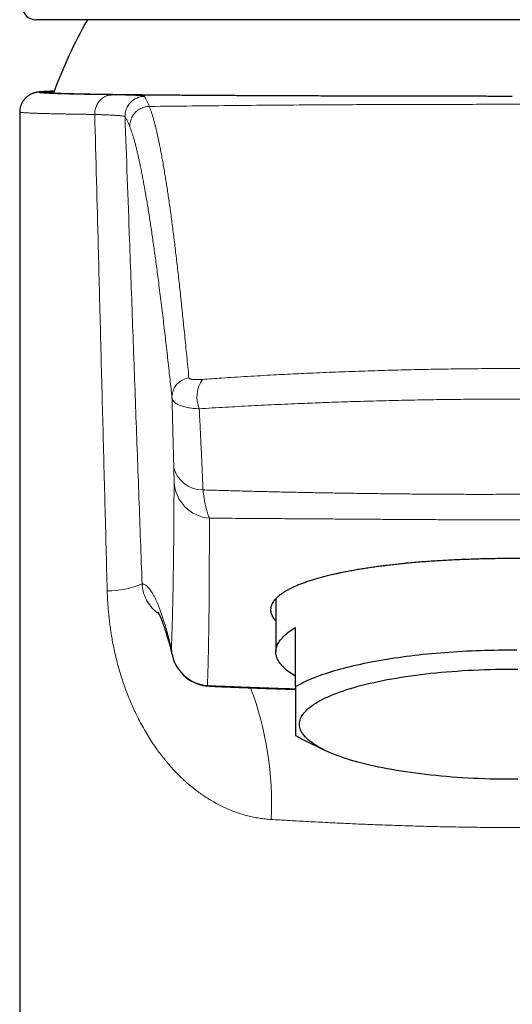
# Model space of a CAD drawing. Header units: millimetres. Extents: x 8 to 674, y 12 to 828.
# Tile 15 of 25: x 326 to 352, y 740 to 790. Entities that reach past the tile are written whole.
import ezdxf

# ---------------------------------------------------------------- set-up
doc = ezdxf.new("R2010")
doc.units = ezdxf.units.MM

msp = doc.modelspace()

# ---------------------------------------------------------------- linework, layer by layer
at = {"color": 7, "linetype": 'Continuous', "lineweight": 30}
for p, q in [((351.5, 790.443), (327.324, 790.443)), ((375.676, 790.443), (351.5, 790.443)), ((330.962, 786.637), (331.145, 786.635)), ((326.5, 785.757), (326.5, 653.943)), ((339.5, 761.06), (339.5, 758.365)), ((340.5, 756.605), (340.5, 759.606)), ((334.256, 758.142), (334.257, 758.14)), ((340.871, 753.922), (341.934, 753.397))]:
    msp.add_line(p, q, dxfattribs=at)
at = {"color": 7, "linetype": 'Continuous', "lineweight": 30, "flags": 128}
for points in [[(340.5, 757.124), (340.414, 757.176), (340.332, 757.229), (340.254, 757.282), (340.179, 757.335), (340.108, 757.389), (340.041, 757.443), (339.978, 757.497), (339.919, 757.552), (339.863, 757.607), (339.812, 757.662), (339.764, 757.717), (339.72, 757.773), (339.68, 757.829), (339.644, 757.885), (339.613, 757.941), (339.585, 757.997), (339.561, 758.054), (339.541, 758.11), (339.525, 758.167), (339.513, 758.223), (339.505, 758.28), (339.501, 758.337), (339.501, 758.394), (339.505, 758.45), (339.513, 758.507), (339.525, 758.564), (339.541, 758.62), (339.561, 758.677), (339.585, 758.733), (339.613, 758.789), (339.644, 758.846), (339.68, 758.902), (339.72, 758.957), (339.764, 759.013), (339.812, 759.068), (339.863, 759.124), (339.919, 759.178), (339.978, 759.233), (340.041, 759.287), (340.108, 759.342), (340.179, 759.395), (340.254, 759.449), (340.332, 759.502), (340.414, 759.554), (340.5, 759.606)], [(340.5, 756.605), (340.595, 756.66), (340.694, 756.714), (340.796, 756.768), (340.903, 756.821), (341.014, 756.874), (341.129, 756.926), (341.247, 756.978), (341.37, 757.029), (341.496, 757.079), (341.626, 757.129), (341.76, 757.178), (341.897, 757.226), (342.038, 757.274), (342.182, 757.321), (342.33, 757.367), (342.481, 757.413), (342.636, 757.457), (342.794, 757.501), (342.955, 757.545), (343.12, 757.587), (343.287, 757.628), (343.458, 757.669), (343.631, 757.709), (343.808, 757.748), (343.987, 757.786), (344.17, 757.823), (344.355, 757.859), (344.542, 757.894), (344.733, 757.929), (344.925, 757.962), (345.121, 757.994), (345.318, 758.026), (345.518, 758.056), (345.72, 758.086), (345.925, 758.114), (346.131, 758.142), (346.34, 758.168), (346.55, 758.193), (346.762, 758.217), (346.976, 758.241), (347.192, 758.263), (347.409, 758.284), (347.628, 758.304), (347.848, 758.322), (348.07, 758.34), (348.292, 758.357), (348.517, 758.372), (348.742, 758.387), (348.968, 758.4), (349.195, 758.412), (349.423, 758.423), (349.652, 758.433), (349.881, 758.441), (350.112, 758.449), (350.342, 758.455), (350.573, 758.46), (350.805, 758.464), (351.036, 758.467), (351.268, 758.469), (351.5, 758.47), (351.732, 758.469)], [(351.5, 751.899), (351.217, 751.9), (350.935, 751.903), (350.653, 751.908), (350.371, 751.915), (350.09, 751.923), (349.811, 751.934), (349.532, 751.946), (349.255, 751.961), (348.979, 751.977), (348.705, 751.995), (348.433, 752.015), (348.163, 752.036), (347.895, 752.06), (347.63, 752.085), (347.367, 752.112), (347.107, 752.141), (346.85, 752.172), (346.597, 752.204), (346.347, 752.238), (346.1, 752.274), (345.857, 752.311), (345.618, 752.35), (345.383, 752.391), (345.152, 752.433), (344.925, 752.477), (344.703, 752.522), (344.486, 752.569), (344.273, 752.617), (344.066, 752.667), (343.863, 752.718), (343.666, 752.771), (343.474, 752.824), (343.288, 752.879), (343.107, 752.936), (342.932, 752.993), (342.763, 753.052), (342.599, 753.111), (342.442, 753.172), (342.291, 753.234), (342.147, 753.297), (342.009, 753.361), (341.877, 753.426), (341.752, 753.491), (341.634, 753.558), (341.522, 753.625), (341.417, 753.693), (341.319, 753.762), (341.229, 753.831), (341.145, 753.901), (341.068, 753.971), (340.998, 754.042), (340.936, 754.114), (340.881, 754.185), (340.833, 754.257), (340.792, 754.33), (340.759, 754.402), (340.733, 754.475), (340.715, 754.548), (340.704, 754.621), (340.7, 754.695), (340.704, 754.768), (340.715, 754.841), (340.733, 754.914), (340.759, 754.987), (340.792, 755.06), (340.833, 755.132), (340.881, 755.204), (340.936, 755.276), (340.998, 755.347), (341.068, 755.418), (341.145, 755.489), (341.229, 755.558), (341.319, 755.628), (341.417, 755.696), (341.522, 755.764), (341.634, 755.832), (341.752, 755.898), (341.877, 755.964), (342.009, 756.028), (342.147, 756.092), (342.291, 756.155), (342.442, 756.217), (342.599, 756.278), (342.763, 756.338), (342.932, 756.396), (343.107, 756.454), (343.288, 756.51), (343.474, 756.565), (343.666, 756.619), (343.863, 756.671), (344.066, 756.722), (344.273, 756.772), (344.486, 756.82), (344.703, 756.867), (344.925, 756.912), (345.152, 756.956), (345.383, 756.998), (345.618, 757.039), (345.857, 757.078), (346.1, 757.115), (346.347, 757.151), (346.597, 757.185), (346.85, 757.218), (347.107, 757.248), (347.367, 757.277), (347.63, 757.304), (347.895, 757.33), (348.163, 757.353), (348.433, 757.375), (348.705, 757.395), (348.979, 757.413), (349.255, 757.429), (349.532, 757.443), (349.811, 757.455), (350.09, 757.466), (350.371, 757.475), (350.653, 757.481), (350.935, 757.486), (351.217, 757.489), (351.5, 757.49), (351.783, 757.489)], [(351.783, 751.9), (351.5, 751.899)]]:
    msp.add_lwpolyline(points, dxfattribs=at)
at = {"color": 7, "linetype": 'Continuous', "lineweight": 30}
for centre, radius, start, end in [((327.324, 791.143), 0.7, 180.4027, 270), ((351.5, 778.193), 24.8, 150.399, 159.921), ((336.197, 758.625), 2, 193.9722, 267.5366), ((343.305, 758.874), 5.517, 239.4392, 243.8144)]:
    msp.add_arc(centre, radius, start, end, dxfattribs=at)
at = {"color": 252, "linetype": 'Continuous', "lineweight": 0}
for centre, radius, start, end in [((331.249, 785.699), 0.941, 96.3635, 183.9307), ((332.844, 785.553), 1, 90.7392, 182.0384), ((335.222, 771.283), 0.994, 97.8341, 181.5381), ((337.068, 771.294), 1.572, 145.1488, 202.1988), ((335.786, 768.102), 1.518, 195.312, 270.6055), ((336.284, 767.093), 1.953, 183.2534, 265.5167), ((330.93, 766.065), 4.605, 270.1487, 292.7588), ((336.186, 758.639), 1.989, 182.4006, 265.3767), ((336.191, 758.624), 1.994, 181.9594, 193.9721), ((336.121, 756.797), 0.17, 235.7615, 266.629), ((322.575, 750.683), 16.708, 357.1833, 20.5353)]:
    msp.add_arc(centre, radius, start, end, dxfattribs=at)
at = {"color": 7, "linetype": 'Continuous', "lineweight": 30}
for points, knots in [([(328.249, 786.815), (328.248, 786.815), (328.221, 786.814), (328.171, 786.812), (328.098, 786.809), (328.028, 786.807), (327.961, 786.804), (327.897, 786.801), (327.835, 786.798), (327.776, 786.795), (327.72, 786.791), (327.665, 786.788), (327.612, 786.784), (327.557, 786.78), (327.505, 786.775), (327.46, 786.769), (327.423, 786.765), (327.394, 786.76), (327.367, 786.756), (327.342, 786.751), (327.318, 786.746), (327.294, 786.741), (327.27, 786.735), (327.247, 786.729), (327.223, 786.722), (327.199, 786.714), (327.174, 786.706), (327.148, 786.696), (327.122, 786.686), (327.095, 786.674), (327.066, 786.661), (327.037, 786.646), (327.006, 786.629), (326.975, 786.61), (326.942, 786.589), (326.908, 786.565), (326.874, 786.538), (326.839, 786.509), (326.804, 786.477), (326.77, 786.441), (326.736, 786.403), (326.703, 786.362), (326.672, 786.319), (326.642, 786.273), (326.615, 786.225), (326.59, 786.173), (326.567, 786.118), (326.546, 786.06), (326.529, 786), (326.516, 785.94), (326.507, 785.88), (326.502, 785.82), (326.499, 785.778), (326.5, 785.758), (326.5, 785.757)], [0, 0, 0, 0, 0.0005817, 0.0435327, 0.0866498, 0.1299805, 0.173585, 0.2175417, 0.261956, 0.3069761, 0.3528446, 0.3999093, 0.4482853, 0.4997872, 0.5574339, 0.6065742, 0.6380691, 0.6643829, 0.6867866, 0.7057867, 0.7221852, 0.7365518, 0.7493032, 0.7607549, 0.7711537, 0.7806983, 0.7895536, 0.7978593, 0.8057364, 0.813292, 0.8206216, 0.8278118, 0.8349402, 0.8420645, 0.8492332, 0.8564975, 0.8638941, 0.8714439, 0.8791517, 0.8870086, 0.8949956, 0.9030889, 0.9112643, 0.9195004, 0.9277798, 0.936089, 0.94532, 0.9545254, 0.9636716, 0.9727544, 0.9817728, 0.9907276, 0.9996201, 1, 1, 1, 1]), ([(351.5, 786.553), (351.363, 786.554), (351.089, 786.554), (350.677, 786.554), (350.266, 786.554), (349.8, 786.555), (349.28, 786.555), (348.705, 786.556), (348.131, 786.557), (347.612, 786.558), (347.147, 786.558), (346.735, 786.559), (346.325, 786.56), (345.857, 786.561), (345.333, 786.562), (344.754, 786.563), (344.179, 786.564), (343.642, 786.566), (343.145, 786.567), (342.686, 786.568), (342.23, 786.57), (341.759, 786.571), (341.274, 786.573), (340.776, 786.574), (340.283, 786.576), (339.795, 786.578), (339.313, 786.58), (338.867, 786.582), (338.454, 786.584), (338.074, 786.585), (337.699, 786.587), (337.328, 786.589), (336.963, 786.591), (336.615, 786.593), (336.284, 786.595), (335.969, 786.597), (335.659, 786.599), (335.312, 786.601), (334.932, 786.603), (334.521, 786.606), (334.12, 786.609), (333.764, 786.612), (333.452, 786.615), (333.181, 786.617), (332.915, 786.62), (332.617, 786.623), (332.291, 786.626), (331.941, 786.63), (331.602, 786.634), (331.31, 786.638), (331.062, 786.641), (330.853, 786.644), (330.65, 786.647), (330.426, 786.65), (330.186, 786.654), (329.933, 786.659), (329.692, 786.664), (329.485, 786.668), (329.308, 786.672), (329.158, 786.676), (329.014, 786.679), (328.858, 786.684), (328.693, 786.688), (328.524, 786.694), (328.37, 786.7), (328.245, 786.705), (328.144, 786.709), (328.064, 786.713), (327.991, 786.718), (327.916, 786.722), (327.843, 786.727), (327.776, 786.733), (327.723, 786.739), (327.688, 786.744), (327.666, 786.749), (327.654, 786.754), (327.649, 786.758), (327.652, 786.763), (327.667, 786.768), (327.699, 786.774), (327.746, 786.78), (327.804, 786.786), (327.871, 786.791), (327.943, 786.795), (328.025, 786.8), (328.122, 786.805), (328.196, 786.808), (328.243, 786.81), (328.247, 786.81)], [0, 0, 0, 0, 0.009607, 0.019213, 0.028831, 0.03845, 0.051939, 0.065429, 0.07895, 0.092472, 0.10226, 0.112048, 0.121848, 0.131649, 0.145692, 0.159736, 0.173815, 0.187894, 0.199388, 0.210882, 0.222395, 0.233909, 0.246854, 0.259802, 0.272747, 0.285756, 0.298767, 0.311776, 0.322437, 0.333099, 0.34376, 0.354457, 0.365154, 0.37585, 0.38546, 0.39507, 0.404691, 0.414312, 0.427806, 0.4413, 0.454826, 0.468352, 0.478143, 0.487935, 0.497739, 0.507542, 0.521591, 0.535639, 0.549723, 0.563808, 0.573417, 0.583027, 0.592649, 0.60227, 0.615764, 0.629258, 0.642784, 0.65631, 0.666101, 0.675893, 0.685697, 0.6955, 0.709549, 0.723597, 0.737682, 0.751766, 0.76138, 0.770993, 0.780618, 0.790242, 0.803741, 0.81724, 0.830771, 0.844302, 0.854097, 0.863892, 0.8737, 0.883507, 0.897561, 0.911615, 0.925705, 0.939794, 0.951287, 0.96278, 0.974293, 0.985805, 0.99875, 1, 1, 1, 1]), ([(339.5, 759.934), (339.488, 759.946), (339.449, 759.991), (339.395, 760.067), (339.338, 760.161), (339.295, 760.256), (339.266, 760.349), (339.251, 760.44), (339.248, 760.53), (339.258, 760.619), (339.278, 760.699), (339.303, 760.768), (339.336, 760.838), (339.384, 760.918), (339.451, 761.009), (339.532, 761.099), (339.626, 761.187), (339.732, 761.273), (339.849, 761.357), (339.975, 761.438), (340.114, 761.518), (340.247, 761.588), (340.372, 761.649), (340.505, 761.71), (340.669, 761.779), (340.866, 761.856), (341.075, 761.932), (341.296, 762.005), (341.524, 762.076), (341.76, 762.143), (342.002, 762.208), (342.253, 762.27), (342.486, 762.324), (342.696, 762.37), (342.909, 762.415), (343.156, 762.464), (343.44, 762.516), (343.731, 762.567), (344.02, 762.613), (344.306, 762.657), (344.588, 762.697), (344.877, 762.735), (345.172, 762.772), (345.474, 762.807), (345.756, 762.838), (346.016, 762.864), (346.297, 762.891), (346.625, 762.92), (347.003, 762.951), (347.386, 762.979), (347.774, 763.004), (348.159, 763.026), (348.543, 763.046), (348.924, 763.063), (349.307, 763.078), (349.651, 763.089), (349.954, 763.097), (350.263, 763.105), (350.622, 763.111), (351.029, 763.116), (351.438, 763.118), (351.846, 763.117), (352.248, 763.113), (352.642, 763.106), (353.03, 763.097), (353.416, 763.086), (353.758, 763.074), (354.057, 763.062), (354.361, 763.049), (354.709, 763.032), (355.101, 763.01), (355.489, 762.986), (355.873, 762.959), (356.254, 762.929), (356.633, 762.896), (357.008, 762.861), (357.377, 762.823), (357.74, 762.782), (358.092, 762.739), (358.435, 762.693), (358.768, 762.646), (359.092, 762.596), (359.409, 762.543), (359.711, 762.489), (360.001, 762.434), (360.277, 762.377), (360.545, 762.319), (360.775, 762.265), (360.971, 762.216), (361.166, 762.165), (361.384, 762.105), (361.62, 762.034), (361.845, 761.962), (362.059, 761.887), (362.257, 761.812), (362.441, 761.736), (362.612, 761.66), (362.771, 761.583), (362.902, 761.512), (363.01, 761.449), (363.11, 761.387), (363.216, 761.315), (363.322, 761.233), (363.416, 761.151), (363.496, 761.07), (363.564, 760.992), (363.619, 760.915), (363.665, 760.837), (363.701, 760.759), (363.728, 760.679), (363.743, 760.606), (363.75, 760.539), (363.75, 760.467), (363.741, 760.384), (363.716, 760.289), (363.679, 760.194), (363.627, 760.099), (363.568, 760.012), (363.52, 759.956), (363.5, 759.932)], [0, 0, 0, 0, 0.003834, 0.013246, 0.02266, 0.032071, 0.041475, 0.05046, 0.05945, 0.06844, 0.077425, 0.083482, 0.08954, 0.098946, 0.108361, 0.117778, 0.127193, 0.1366, 0.145588, 0.154581, 0.163573, 0.172561, 0.17862, 0.184679, 0.194095, 0.203518, 0.212944, 0.222367, 0.231782, 0.240778, 0.249779, 0.25878, 0.267777, 0.273841, 0.279906, 0.288694, 0.297486, 0.306278, 0.315065, 0.323002, 0.33094, 0.338876, 0.346928, 0.354981, 0.363033, 0.3691, 0.375167, 0.384577, 0.393995, 0.403416, 0.412834, 0.422245, 0.431237, 0.440234, 0.449231, 0.458224, 0.464286, 0.470349, 0.479737, 0.489132, 0.498531, 0.507927, 0.517314, 0.526285, 0.535259, 0.544234, 0.553205, 0.559252, 0.565299, 0.574685, 0.584078, 0.593474, 0.602868, 0.612253, 0.621842, 0.631438, 0.641038, 0.650635, 0.660223, 0.66962, 0.679024, 0.688431, 0.697835, 0.707232, 0.71621, 0.725192, 0.734175, 0.743152, 0.749205, 0.755257, 0.764671, 0.774094, 0.783519, 0.792942, 0.802357, 0.811352, 0.820353, 0.829353, 0.838349, 0.844413, 0.850478, 0.859265, 0.868057, 0.876849, 0.885637, 0.893573, 0.901511, 0.909448, 0.917499, 0.925553, 0.933604, 0.939671, 0.945738, 0.95515, 0.96457, 0.973993, 0.983413, 0.992825, 1, 1, 1, 1]), ([(333.508, 760.404), (333.508, 760.404), (333.508, 760.404), (333.509, 760.401), (333.513, 760.396), (333.518, 760.387), (333.525, 760.375), (333.534, 760.36), (333.544, 760.341), (333.556, 760.318), (333.569, 760.292), (333.584, 760.262), (333.599, 760.228), (333.617, 760.191), (333.635, 760.149), (333.654, 760.104), (333.675, 760.054), (333.697, 760), (333.719, 759.942), (333.743, 759.88), (333.767, 759.814), (333.792, 759.744), (333.818, 759.669), (333.845, 759.591), (333.872, 759.508), (333.901, 759.421), (333.929, 759.329), (333.959, 759.234), (333.988, 759.135), (334.019, 759.031), (334.05, 758.923), (334.081, 758.812), (334.113, 758.696), (334.145, 758.576), (334.178, 758.452), (334.208, 758.336), (334.234, 758.232), (334.25, 758.17), (334.257, 758.141)], [0, 0, 0, 0, 0.00919, 0.031121, 0.053582, 0.076574, 0.100095, 0.124143, 0.148711, 0.173791, 0.199373, 0.225445, 0.251994, 0.279004, 0.306459, 0.334342, 0.362635, 0.39132, 0.420378, 0.44979, 0.479538, 0.509604, 0.53997, 0.570607, 0.60152, 0.632685, 0.664085, 0.695706, 0.727535, 0.759558, 0.791764, 0.824139, 0.856674, 0.889357, 0.92218, 0.955135, 0.979111, 1, 1, 1, 1]), ([(336.111, 756.627), (336.216, 756.623), (336.468, 756.612), (336.868, 756.595), (337.312, 756.577), (337.756, 756.56), (338.199, 756.543), (338.642, 756.527), (339.086, 756.511), (339.529, 756.496), (339.971, 756.481), (340.295, 756.471), (340.472, 756.465), (340.5, 756.464)], [0, 0, 0, 0, 0.071899, 0.173965, 0.275631, 0.377048, 0.478217, 0.57915, 0.679857, 0.780346, 0.880629, 0.980715, 1, 1, 1, 1]), ([(340.5, 756.605), (340.5, 756.557), (340.5, 756.431), (340.5, 756.235), (340.5, 756.02), (340.5, 755.815), (340.5, 755.62), (340.5, 755.435), (340.5, 755.262), (340.5, 755.102), (340.5, 754.952), (340.5, 754.812), (340.5, 754.685), (340.5, 754.571), (340.5, 754.468), (340.5, 754.377), (340.5, 754.298), (340.5, 754.234), (340.5, 754.184), (340.5, 754.145), (340.5, 754.13), (340.5, 754.123)], [0, 0, 0, 0, 0.032291, 0.083661, 0.135042, 0.186421, 0.237788, 0.289421, 0.341053, 0.392215, 0.443376, 0.496639, 0.549921, 0.603204, 0.656467, 0.713554, 0.770652, 0.827741, 0.885157, 0.942582, 1, 1, 1, 1])]:
    msp.add_open_spline(points, degree=3, knots=knots, dxfattribs=at)
at = {"color": 252, "linetype": 'Continuous', "lineweight": 0}
for points, knots in [([(328.248, 786.814), (328.221, 786.813), (328.151, 786.811), (328.05, 786.807), (327.944, 786.803), (327.86, 786.798), (327.793, 786.795), (327.74, 786.791), (327.692, 786.788), (327.641, 786.784), (327.59, 786.779), (327.545, 786.773), (327.513, 786.768), (327.494, 786.762), (327.487, 786.757), (327.493, 786.751), (327.512, 786.745), (327.545, 786.739), (327.59, 786.734), (327.649, 786.728), (327.721, 786.722), (327.796, 786.717), (327.867, 786.713), (327.932, 786.71), (328.001, 786.706), (328.09, 786.702), (328.202, 786.697), (328.342, 786.692), (328.494, 786.687), (328.659, 786.682), (328.837, 786.677), (329.027, 786.672), (329.231, 786.667), (329.447, 786.663), (329.676, 786.658), (329.917, 786.653), (330.171, 786.649), (330.402, 786.645), (330.607, 786.642), (330.782, 786.64), (330.902, 786.638), (330.962, 786.637)], [0, 0, 0, 0, 0.017279, 0.044095, 0.07096, 0.097825, 0.116103, 0.13438, 0.152673, 0.170966, 0.199863, 0.228765, 0.257662, 0.286698, 0.315738, 0.344775, 0.374158, 0.403546, 0.43293, 0.46246, 0.491994, 0.521524, 0.539796, 0.558068, 0.576356, 0.594644, 0.623538, 0.652437, 0.681331, 0.710365, 0.739402, 0.768436, 0.797817, 0.827202, 0.856584, 0.886111, 0.915643, 0.945171, 0.963442, 0.981713, 1, 1, 1, 1]), ([(331.145, 786.635), (331.212, 786.634), (331.346, 786.632), (331.532, 786.629), (331.708, 786.625), (331.872, 786.621), (332.024, 786.617), (332.162, 786.613), (332.284, 786.608), (332.393, 786.603), (332.49, 786.598), (332.575, 786.592), (332.649, 786.587), (332.711, 786.58), (332.761, 786.574), (332.798, 786.567), (332.823, 786.56), (332.829, 786.555), (332.831, 786.553)], [0, 0, 0, 0, 0.0634994, 0.1270179, 0.1905173, 0.2547203, 0.3189431, 0.3831461, 0.4439143, 0.5047329, 0.5655684, 0.6263871, 0.6871553, 0.7496876, 0.8122749, 0.8748805, 0.9374677, 1, 1, 1, 1]), ([(332.831, 786.553), (332.852, 786.519), (332.882, 786.469), (332.923, 786.392), (332.954, 786.331), (332.985, 786.265), (333.016, 786.195), (333.047, 786.122), (333.069, 786.07), (333.079, 786.043)], [0, 0, 0, 0, 0.249993, 0.374991, 0.499989, 0.624991, 0.749993, 0.874997, 1, 1, 1, 1]), ([(333.079, 786.042), (334.529, 786.059), (337.428, 786.091), (341.408, 786.121), (345.018, 786.139), (348.259, 786.148), (350.42, 786.149), (351.5, 786.149)], [0, 0, 0, 0, 0.236102, 0.472213, 0.648145, 0.824075, 1, 1, 1, 1]), ([(333.079, 786.042), (333.079, 786.042), (333.096, 786), (333.13, 785.911), (333.181, 785.763), (333.232, 785.601), (333.284, 785.426), (333.333, 785.248), (333.379, 785.069), (333.423, 784.892), (333.467, 784.705), (333.511, 784.509), (333.555, 784.303), (333.603, 784.073), (333.653, 783.818), (333.707, 783.533), (333.761, 783.235), (333.816, 782.923), (333.868, 782.609), (333.919, 782.293), (333.969, 781.978), (334.018, 781.653), (334.067, 781.316), (334.117, 780.969), (334.166, 780.61), (334.216, 780.241), (334.265, 779.861), (334.315, 779.47), (334.365, 779.067), (334.415, 778.654), (334.465, 778.23), (334.515, 777.794), (334.565, 777.348), (334.616, 776.891), (334.667, 776.422), (334.718, 775.943), (334.769, 775.452), (334.821, 774.95), (334.873, 774.437), (334.926, 773.912), (334.979, 773.376), (335.032, 772.829), (335.068, 772.455), (335.086, 772.268)], [0, 0, 0, 0, 0, 0.027314, 0.054628, 0.081943, 0.109257, 0.136571, 0.159337, 0.182103, 0.204869, 0.227626, 0.250384, 0.273141, 0.300489, 0.327837, 0.355185, 0.382533, 0.40988, 0.434463, 0.459046, 0.483628, 0.508211, 0.532794, 0.557376, 0.581959, 0.606542, 0.63114, 0.655738, 0.680336, 0.704934, 0.729518, 0.754101, 0.778684, 0.803268, 0.827854, 0.852439, 0.87702, 0.901601, 0.926201, 0.950801, 0.9754, 1, 1, 1, 1]), ([(351.5, 786.149), (352.58, 786.149), (354.741, 786.148), (357.982, 786.139), (361.592, 786.121), (365.572, 786.092), (368.471, 786.059), (369.921, 786.042)], [0, 0, 0, 0, 0.175927, 0.351856, 0.527784, 0.763892, 1, 1, 1, 1]), ([(330.31, 785.635), (330.225, 785.636), (330.053, 785.638), (329.807, 785.642), (329.568, 785.645), (329.337, 785.649), (329.114, 785.652), (328.895, 785.656), (328.681, 785.66), (328.472, 785.664), (328.274, 785.668), (328.084, 785.673), (327.903, 785.677), (327.731, 785.682), (327.571, 785.687), (327.442, 785.691), (327.339, 785.694), (327.26, 785.697), (327.184, 785.7), (327.1, 785.703), (327.009, 785.707), (326.915, 785.712), (326.831, 785.717), (326.756, 785.721), (326.691, 785.726), (326.634, 785.731), (326.586, 785.736), (326.547, 785.741), (326.52, 785.746), (326.503, 785.752), (326.501, 785.755), (326.5, 785.757)], [0, 0, 0, 0, 0.034921, 0.069846, 0.104767, 0.139809, 0.174854, 0.209896, 0.247253, 0.284609, 0.322031, 0.359453, 0.397664, 0.435876, 0.474157, 0.512439, 0.535016, 0.557594, 0.580185, 0.602777, 0.637698, 0.672623, 0.707544, 0.742586, 0.777631, 0.812673, 0.850029, 0.887385, 0.924807, 0.962229, 1, 1, 1, 1]), ([(330.942, 761.46), (330.904, 762.915), (330.828, 765.825), (330.714, 770.189), (330.6, 774.554), (330.466, 779.703), (330.369, 783.396), (330.31, 785.635)], [0, 0, 0, 0, 0.18054, 0.36108, 0.541621, 0.722161, 1, 1, 1, 1]), ([(331.845, 785.517), (331.844, 785.519), (331.841, 785.523), (331.831, 785.529), (331.813, 785.536), (331.787, 785.543), (331.752, 785.55), (331.71, 785.557), (331.659, 785.564), (331.601, 785.57), (331.534, 785.577), (331.459, 785.583), (331.383, 785.589), (331.308, 785.594), (331.216, 785.6), (331.096, 785.606), (330.957, 785.613), (330.826, 785.618), (330.686, 785.623), (330.518, 785.629), (330.379, 785.633), (330.31, 785.635)], [0, 0, 0, 0, 0.037838, 0.075675, 0.12634, 0.177014, 0.227678, 0.279069, 0.330469, 0.38186, 0.433995, 0.48614, 0.538275, 0.577559, 0.616843, 0.688249, 0.759654, 0.807549, 0.855443, 0.927722, 1, 1, 1, 1]), ([(331.845, 785.517), (331.921, 783.437), (332.05, 779.903), (332.233, 774.913), (332.392, 770.548), (332.552, 766.183), (332.658, 763.273), (332.711, 761.818)], [0, 0, 0, 0, 0.263322, 0.447491, 0.63166, 0.81583, 1, 1, 1, 1]), ([(332.092, 785.008), (332.082, 785.034), (332.061, 785.087), (332.029, 785.16), (331.998, 785.23), (331.967, 785.295), (331.936, 785.357), (331.896, 785.434), (331.865, 785.484), (331.845, 785.517)], [0, 0, 0, 0, 0.124996, 0.249994, 0.374991, 0.499991, 0.624991, 0.749993, 1, 1, 1, 1]), ([(334.228, 771.257), (334.212, 771.412), (334.179, 771.723), (334.129, 772.18), (334.077, 772.659), (334.022, 773.159), (333.964, 773.677), (333.906, 774.183), (333.848, 774.679), (333.789, 775.183), (333.727, 775.695), (333.664, 776.212), (333.601, 776.716), (333.54, 777.187), (333.483, 777.628), (333.428, 778.041), (333.373, 778.442), (333.319, 778.833), (333.265, 779.212), (333.211, 779.581), (333.158, 779.939), (333.105, 780.286), (333.053, 780.622), (333, 780.948), (332.948, 781.262), (332.896, 781.57), (332.844, 781.871), (332.791, 782.164), (332.738, 782.445), (332.686, 782.714), (332.634, 782.971), (332.583, 783.216), (332.532, 783.449), (332.482, 783.671), (332.432, 783.88), (332.382, 784.077), (332.333, 784.263), (332.284, 784.436), (332.235, 784.597), (332.187, 784.747), (332.139, 784.884), (332.108, 784.966), (332.092, 785.007)], [0, 0, 0, 0, 0.020486, 0.040971, 0.061457, 0.086043, 0.110629, 0.135215, 0.159801, 0.184387, 0.212056, 0.239724, 0.267393, 0.295061, 0.319643, 0.344225, 0.368806, 0.393393, 0.417979, 0.442566, 0.467152, 0.491738, 0.516333, 0.540928, 0.565523, 0.590118, 0.615726, 0.641335, 0.666943, 0.692551, 0.718165, 0.74378, 0.769394, 0.795008, 0.820629, 0.84625, 0.871871, 0.897492, 0.923118, 0.948744, 0.974371, 1, 1, 1, 1]), ([(335.779, 772.193), (335.94, 772.204), (336.262, 772.226), (336.803, 772.263), (337.401, 772.301), (338.059, 772.341), (338.72, 772.38), (339.349, 772.415), (339.944, 772.446), (340.505, 772.474), (341.096, 772.502), (341.719, 772.53), (342.372, 772.557), (343.029, 772.583), (343.688, 772.606), (344.351, 772.628), (345.019, 772.648), (345.69, 772.666), (346.364, 772.683), (347.039, 772.697), (347.719, 772.709), (348.403, 772.72), (349.091, 772.729), (349.78, 772.736), (350.47, 772.74), (351.163, 772.743), (351.858, 772.744), (352.555, 772.742), (353.252, 772.738), (353.948, 772.732), (354.612, 772.724), (355.242, 772.714), (355.838, 772.704), (356.434, 772.691), (357.051, 772.676), (357.69, 772.659), (358.349, 772.64), (359.006, 772.618), (359.661, 772.595), (360.314, 772.57), (360.958, 772.543), (361.593, 772.515), (362.22, 772.485), (362.845, 772.454), (363.466, 772.421), (364.091, 772.387), (364.719, 772.351), (365.349, 772.313), (365.976, 772.273), (366.6, 772.232), (367.012, 772.204), (367.219, 772.19)], [0, 0, 0, 0, 0.016205, 0.032409, 0.054063, 0.075719, 0.097376, 0.119029, 0.137124, 0.155221, 0.173316, 0.194146, 0.214981, 0.235816, 0.256651, 0.277481, 0.298521, 0.319566, 0.340613, 0.361658, 0.382699, 0.404054, 0.425414, 0.446776, 0.468136, 0.489492, 0.511069, 0.532652, 0.554237, 0.575819, 0.597396, 0.61596, 0.634526, 0.653092, 0.671656, 0.692336, 0.713022, 0.733712, 0.754401, 0.775088, 0.795769, 0.815884, 0.836002, 0.856122, 0.876241, 0.896357, 0.917083, 0.937813, 0.958544, 0.979274, 1, 1, 1, 1]), ([(335.086, 772.268), (335.088, 772.262), (335.091, 772.25), (335.111, 772.233), (335.143, 772.218), (335.189, 772.205), (335.246, 772.195), (335.313, 772.188), (335.389, 772.183), (335.474, 772.181), (335.568, 772.182), (335.669, 772.186), (335.742, 772.19), (335.779, 772.193)], [0, 0, 0, 0, 0.086892, 0.173786, 0.269225, 0.36494, 0.46037, 0.549951, 0.639772, 0.729328, 0.819471, 0.909894, 1, 1, 1, 1]), ([(335.613, 770.701), (335.56, 770.703), (335.454, 770.708), (335.299, 770.722), (335.15, 770.741), (335.011, 770.765), (334.882, 770.793), (334.764, 770.826), (334.655, 770.862), (334.556, 770.903), (334.468, 770.949), (334.392, 770.998), (334.329, 771.052), (334.287, 771.102), (334.26, 771.145), (334.244, 771.182), (334.232, 771.219), (334.23, 771.244), (334.228, 771.257)], [0, 0, 0, 0, 0.067569, 0.135632, 0.205237, 0.275369, 0.341473, 0.4087, 0.475927, 0.544306, 0.613946, 0.684082, 0.75578, 0.828017, 0.870726, 0.913721, 0.956715, 1, 1, 1, 1]), ([(334.321, 767.701), (334.314, 767.989), (334.303, 768.423), (334.288, 769.005), (334.276, 769.447), (334.265, 769.892), (334.253, 770.343), (334.241, 770.797), (334.232, 771.104), (334.228, 771.257)], [0, 0, 0, 0, 0.2497849, 0.3746962, 0.4996075, 0.6246624, 0.7497173, 0.8748587, 1, 1, 1, 1]), ([(367.386, 770.697), (367.137, 770.712), (366.637, 770.743), (365.881, 770.786), (365.119, 770.828), (364.403, 770.865), (363.731, 770.898), (363.107, 770.928), (362.48, 770.956), (361.849, 770.982), (361.214, 771.008), (360.574, 771.032), (359.93, 771.055), (359.283, 771.076), (358.634, 771.095), (357.981, 771.113), (357.325, 771.129), (356.665, 771.144), (356.003, 771.157), (355.34, 771.168), (354.671, 771.177), (353.997, 771.184), (353.317, 771.19), (352.636, 771.193), (351.954, 771.195), (351.271, 771.194), (350.585, 771.192), (349.898, 771.188), (349.21, 771.182), (348.524, 771.175), (347.85, 771.166), (347.189, 771.155), (346.54, 771.144), (345.893, 771.13), (345.248, 771.115), (344.602, 771.099), (343.956, 771.081), (343.31, 771.062), (342.666, 771.04), (342.059, 771.019), (341.49, 770.998), (340.907, 770.974), (340.277, 770.948), (339.601, 770.918), (338.929, 770.886), (338.259, 770.852), (337.592, 770.817), (336.928, 770.78), (336.268, 770.741), (335.831, 770.714), (335.613, 770.701)], [0, 0, 0, 0, 0.024829, 0.049662, 0.074495, 0.099324, 0.119343, 0.139365, 0.159389, 0.179411, 0.199429, 0.21966, 0.239896, 0.260132, 0.280367, 0.300598, 0.321003, 0.341413, 0.361823, 0.382233, 0.402638, 0.423499, 0.444365, 0.465232, 0.486098, 0.506959, 0.528025, 0.549096, 0.570168, 0.591238, 0.612304, 0.632293, 0.652286, 0.67228, 0.692273, 0.712262, 0.732439, 0.752618, 0.772797, 0.792974, 0.809856, 0.826738, 0.848347, 0.869958, 0.891569, 0.913177, 0.934882, 0.956589, 0.978296, 1, 1, 1, 1]), ([(335.613, 770.701), (335.622, 770.523), (335.638, 770.169), (335.663, 769.643), (335.687, 769.121), (335.712, 768.605), (335.736, 768.092), (335.761, 767.586), (335.782, 767.084), (335.795, 766.75), (335.802, 766.583)], [0, 0, 0, 0, 0.124747, 0.249559, 0.374372, 0.499381, 0.62439, 0.749581, 0.874775, 1, 1, 1, 1]), ([(334.334, 766.982), (334.334, 766.999), (334.334, 767.033), (334.333, 767.1), (334.332, 767.178), (334.331, 767.266), (334.329, 767.362), (334.327, 767.465), (334.324, 767.577), (334.322, 767.659), (334.321, 767.701)], [0, 0, 0, 0, 0.127583, 0.255163, 0.385908, 0.516648, 0.636042, 0.755432, 0.877718, 1, 1, 1, 1]), ([(334.199, 758.556), (334.202, 758.637), (334.208, 758.799), (334.217, 759.048), (334.226, 759.304), (334.235, 759.569), (334.243, 759.843), (334.252, 760.149), (334.26, 760.487), (334.269, 760.859), (334.277, 761.244), (334.284, 761.643), (334.291, 762.034), (334.297, 762.412), (334.302, 762.777), (334.307, 763.151), (334.311, 763.535), (334.316, 763.93), (334.319, 764.336), (334.322, 764.755), (334.325, 765.185), (334.328, 765.625), (334.33, 766.072), (334.332, 766.525), (334.333, 766.83), (334.334, 766.982)], [0, 0, 0, 0, 0.04153, 0.083062, 0.124593, 0.166124, 0.207654, 0.249183, 0.299079, 0.348977, 0.398875, 0.448773, 0.49867, 0.540415, 0.582162, 0.62391, 0.665658, 0.707404, 0.749149, 0.790956, 0.832763, 0.874572, 0.916382, 0.958192, 1, 1, 1, 1]), ([(335.802, 766.583), (336.066, 766.575), (336.593, 766.56), (337.39, 766.537), (338.205, 766.515), (339.038, 766.495), (339.89, 766.475), (340.745, 766.457), (341.58, 766.441), (342.397, 766.427), (343.193, 766.415), (343.992, 766.403), (344.792, 766.393), (345.597, 766.384), (346.406, 766.376), (347.219, 766.369), (348.033, 766.364), (348.848, 766.36), (349.62, 766.358), (350.347, 766.359), (351.031, 766.36), (351.703, 766.36), (352.361, 766.359), (353.008, 766.358), (353.698, 766.357), (354.432, 766.359), (355.209, 766.363), (355.986, 766.368), (356.761, 766.375), (357.538, 766.382), (358.316, 766.391), (359.095, 766.4), (359.872, 766.411), (360.647, 766.423), (361.447, 766.436), (362.271, 766.451), (363.119, 766.469), (363.963, 766.488), (364.793, 766.508), (365.606, 766.529), (366.404, 766.551), (366.933, 766.567), (367.198, 766.575)], [0, 0, 0, 0, 0.026005, 0.052012, 0.078017, 0.105462, 0.132911, 0.16036, 0.187805, 0.213135, 0.238469, 0.263804, 0.289139, 0.314468, 0.340058, 0.365653, 0.39125, 0.416845, 0.442436, 0.463872, 0.485309, 0.506744, 0.527, 0.547257, 0.567513, 0.591934, 0.616358, 0.640784, 0.665208, 0.689629, 0.714289, 0.738954, 0.76362, 0.788284, 0.812945, 0.840165, 0.867389, 0.894612, 0.921833, 0.947888, 0.973945, 1, 1, 1, 1]), ([(335.802, 766.583), (335.809, 766.523), (335.825, 766.403), (335.848, 766.251), (335.868, 766.123), (335.89, 765.999), (335.916, 765.864), (335.943, 765.737), (335.967, 765.632), (335.989, 765.546), (336.011, 765.466), (336.034, 765.391), (336.058, 765.32), (336.082, 765.256), (336.106, 765.197), (336.123, 765.163), (336.131, 765.146)], [0, 0, 0, 0, 0.090081, 0.180163, 0.241011, 0.301859, 0.394331, 0.486803, 0.549885, 0.613213, 0.676541, 0.740683, 0.804825, 0.869795, 0.934766, 1, 1, 1, 1]), ([(336.131, 765.146), (336.13, 764.993), (336.128, 764.688), (336.126, 764.235), (336.125, 763.788), (336.124, 763.347), (336.123, 762.916), (336.123, 762.496), (336.122, 762.089), (336.12, 761.692), (336.117, 761.306), (336.114, 760.93), (336.11, 760.564), (336.105, 760.182), (336.1, 759.787), (336.094, 759.383), (336.088, 758.992), (336.081, 758.616), (336.074, 758.273), (336.067, 757.963), (336.061, 757.684), (336.054, 757.416), (336.046, 757.156), (336.037, 756.902), (336.03, 756.738), (336.026, 756.656)], [0, 0, 0, 0, 0.041534, 0.08307, 0.124605, 0.166139, 0.207673, 0.249205, 0.290788, 0.332372, 0.373958, 0.415544, 0.457129, 0.498712, 0.548805, 0.598899, 0.648994, 0.699088, 0.749181, 0.790982, 0.832785, 0.874588, 0.916393, 0.958197, 1, 1, 1, 1]), ([(366.87, 765.142), (366.631, 765.142), (366.151, 765.141), (365.426, 765.137), (364.698, 765.133), (363.966, 765.128), (363.231, 765.123), (362.493, 765.119), (361.753, 765.113), (361.01, 765.108), (360.264, 765.103), (359.757, 765.1), (359.251, 765.096), (358.746, 765.093), (358, 765.088), (357.252, 765.084), (356.503, 765.079), (355.733, 765.075), (354.944, 765.071), (354.135, 765.07), (353.325, 765.069), (352.514, 765.069), (351.714, 765.07), (350.925, 765.07), (350.146, 765.07), (349.368, 765.069), (348.59, 765.07), (347.813, 765.073), (347.037, 765.077), (346.262, 765.082), (345.488, 765.087), (344.716, 765.092), (343.946, 765.097), (343.178, 765.102), (342.412, 765.108), (341.649, 765.113), (340.888, 765.118), (340.157, 765.123), (339.457, 765.128), (338.785, 765.133), (338.117, 765.137), (337.452, 765.141), (336.789, 765.144), (336.35, 765.145), (336.131, 765.146)], [0, 0, 0, 0, 0.024262, 0.048529, 0.072798, 0.097065, 0.121328, 0.145587, 0.16985, 0.194116, 0.218379, 0.242638, 0.243465, 0.267559, 0.291657, 0.315757, 0.339856, 0.36395, 0.389853, 0.415762, 0.441671, 0.467579, 0.493481, 0.518367, 0.543257, 0.568149, 0.593042, 0.617928, 0.642813, 0.667702, 0.692593, 0.717482, 0.742366, 0.76725, 0.792139, 0.81703, 0.841919, 0.866803, 0.888999, 0.9112, 0.933403, 0.955605, 0.977805, 1, 1, 1, 1]), ([(339.263, 749.862), (339.163, 749.869), (338.962, 749.884), (338.664, 749.924), (338.367, 749.977), (338.074, 750.045), (337.785, 750.125), (337.501, 750.218), (337.22, 750.324), (336.944, 750.443), (336.674, 750.572), (336.41, 750.712), (336.152, 750.862), (335.899, 751.023), (335.653, 751.193), (335.414, 751.371), (335.178, 751.559), (334.946, 751.759), (334.718, 751.969), (334.494, 752.189), (334.275, 752.419), (334.062, 752.658), (333.857, 752.903), (333.659, 753.155), (333.454, 753.433), (333.243, 753.737), (333.029, 754.071), (332.824, 754.415), (332.629, 754.767), (332.454, 755.111), (332.296, 755.442), (332.154, 755.762), (332.018, 756.089), (331.89, 756.423), (331.767, 756.766), (331.653, 757.117), (331.545, 757.474), (331.446, 757.837), (331.355, 758.207), (331.272, 758.583), (331.202, 758.938), (331.146, 759.268), (331.099, 759.573), (331.058, 759.881), (331.023, 760.192), (330.993, 760.506), (330.97, 760.821), (330.952, 761.14), (330.945, 761.353), (330.942, 761.46)], [0, 0, 0, 0, 0.019767, 0.039535, 0.059639, 0.079759, 0.099881, 0.119987, 0.140422, 0.160858, 0.181221, 0.201585, 0.222091, 0.242604, 0.263111, 0.283508, 0.303904, 0.325082, 0.346265, 0.367445, 0.389199, 0.410953, 0.432457, 0.453965, 0.475469, 0.501672, 0.527895, 0.554124, 0.580347, 0.606549, 0.62875, 0.650956, 0.673157, 0.695673, 0.718188, 0.740929, 0.763682, 0.786434, 0.809173, 0.832178, 0.855183, 0.873104, 0.891024, 0.909118, 0.927222, 0.945325, 0.963419, 0.981709, 1, 1, 1, 1]), ([(332.711, 761.818), (332.732, 761.815), (332.773, 761.809), (332.836, 761.783), (332.899, 761.746), (332.962, 761.696), (333.026, 761.633), (333.091, 761.558), (333.157, 761.469), (333.223, 761.366), (333.29, 761.25), (333.357, 761.122), (333.425, 760.98), (333.493, 760.825), (333.562, 760.657), (333.631, 760.476), (333.7, 760.282), (333.77, 760.075), (333.84, 759.855), (333.911, 759.622), (333.982, 759.375), (334.054, 759.116), (334.126, 758.844), (334.174, 758.652), (334.199, 758.556)], [0, 0, 0, 0, 0.044924, 0.089848, 0.134773, 0.179697, 0.224621, 0.269545, 0.315197, 0.360848, 0.406499, 0.452151, 0.497806, 0.543462, 0.589117, 0.634773, 0.680424, 0.726075, 0.771727, 0.817378, 0.863033, 0.908689, 0.954345, 1, 1, 1, 1]), ([(332.711, 761.818), (332.712, 761.808), (332.713, 761.786), (332.715, 761.745), (332.719, 761.702), (332.725, 761.656), (332.732, 761.605), (332.743, 761.542), (332.758, 761.473), (332.774, 761.408), (332.794, 761.339), (332.818, 761.268), (332.848, 761.188), (332.882, 761.109), (332.92, 761.032), (332.965, 760.948), (333.019, 760.86), (333.081, 760.769), (333.145, 760.685), (333.212, 760.606), (333.28, 760.531), (333.356, 760.456), (333.441, 760.381), (333.516, 760.32), (333.563, 760.287), (333.576, 760.278)], [0, 0, 0, 0, 0.005622, 0.011249, 0.022978, 0.032546, 0.04212, 0.061679, 0.08572, 0.109805, 0.133883, 0.17069, 0.207503, 0.25534, 0.303189, 0.351035, 0.423062, 0.495092, 0.567491, 0.639891, 0.712337, 0.784785, 0.874211, 0.963637, 1, 1, 1, 1]), ([(336.026, 756.656), (336.042, 756.656), (336.223, 756.648), (336.571, 756.633), (337.153, 756.609), (337.821, 756.583), (338.575, 756.555), (339.331, 756.528), (339.973, 756.506), (340.363, 756.494), (340.5, 756.49)], [0, 0, 0, 0, 0.010817, 0.122969, 0.23512, 0.403658, 0.57221, 0.740762, 0.909299, 1, 1, 1, 1]), ([(351.5, 749.454), (351.319, 749.454), (350.956, 749.454), (350.411, 749.457), (349.866, 749.462), (349.32, 749.468), (348.776, 749.477), (348.232, 749.487), (347.689, 749.498), (347.177, 749.511), (346.696, 749.524), (346.246, 749.537), (345.779, 749.552), (345.294, 749.569), (344.793, 749.587), (344.295, 749.606), (343.818, 749.626), (343.364, 749.646), (342.931, 749.666), (342.478, 749.687), (342.005, 749.71), (341.515, 749.736), (341.029, 749.761), (340.562, 749.787), (340.115, 749.812), (339.686, 749.837), (339.404, 749.853), (339.263, 749.862)], [0, 0, 0, 0, 0.042535, 0.085069, 0.127807, 0.170556, 0.213304, 0.256042, 0.298996, 0.341949, 0.377834, 0.413722, 0.449607, 0.490177, 0.530756, 0.571335, 0.611905, 0.647845, 0.683789, 0.719729, 0.761399, 0.803079, 0.844759, 0.886429, 0.924285, 0.962144, 1, 1, 1, 1]), ([(363.737, 749.862), (363.587, 749.853), (363.286, 749.835), (362.827, 749.809), (362.364, 749.783), (361.895, 749.757), (361.421, 749.732), (360.941, 749.708), (360.455, 749.684), (359.962, 749.661), (359.466, 749.638), (358.963, 749.617), (358.455, 749.597), (357.941, 749.577), (357.424, 749.559), (356.904, 749.542), (356.38, 749.526), (355.85, 749.512), (355.316, 749.499), (354.777, 749.487), (354.235, 749.477), (353.69, 749.469), (353.145, 749.462), (352.598, 749.457), (352.05, 749.454), (351.683, 749.454), (351.5, 749.454)], [0, 0, 0, 0, 0.040366, 0.080733, 0.121268, 0.161812, 0.202356, 0.242892, 0.284007, 0.325132, 0.366256, 0.407371, 0.449082, 0.490802, 0.532523, 0.574234, 0.616142, 0.658051, 0.700586, 0.743121, 0.785859, 0.828607, 0.871356, 0.914093, 0.957047, 1, 1, 1, 1])]:
    msp.add_open_spline(points, degree=3, knots=knots, dxfattribs=at)
msp.add_open_spline([(332.092, 785.008), (332.092, 785.053), (332.092, 785.141), (332.115, 785.272), (332.154, 785.4), (332.209, 785.521), (332.28, 785.633), (332.366, 785.735), (332.464, 785.825), (332.573, 785.902), (332.691, 785.963), (332.816, 786.008), (332.946, 786.037), (333.035, 786.041), (333.079, 786.043)], degree=3, dxfattribs=at)

doc.saveas('drawing.dxf')
